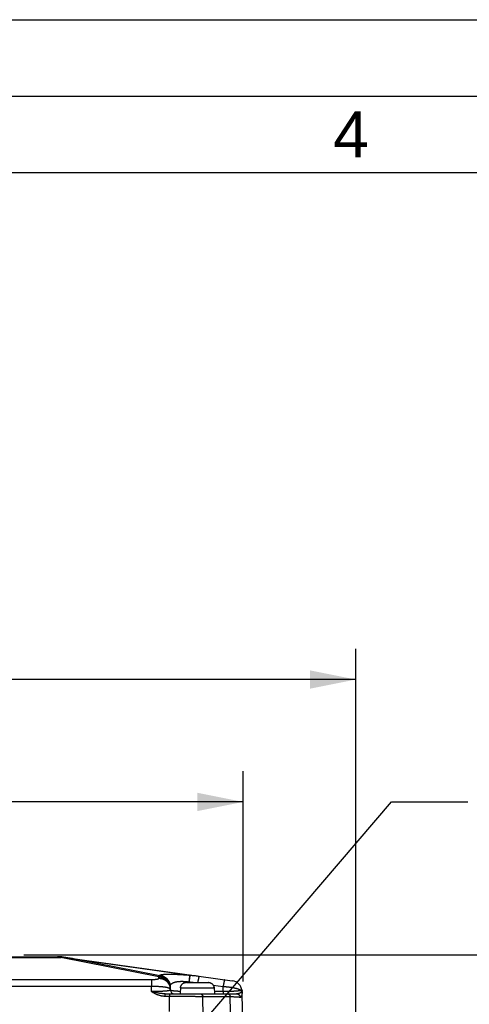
# Model space of a CAD drawing. Header units: millimetres. Extents: x 0 to 420, y 0 to 297.
# Tile 73 of 74: x 338 to 368, y 233 to 297. Entities that reach past the tile are written whole.
import ezdxf

# ---------------------------------------------------------------- set-up
doc = ezdxf.new("R2010")
doc.units = ezdxf.units.MM
doc.header["$LTSCALE"] = 23.1
doc.layers.get('0').update_dxf_attribs({"linetype": 'CONTINUOUS'})
for name, color, linetype in [('COMPONENTS', 7, 'CONTINUOUS'), ('DETAIL', 7, 'CONTINUOUS'), ('DIMENSION', 7, 'CONTINUOUS')]:
    doc.layers.add(name, color=color, linetype=linetype)
doc.styles.get("Standard").update_dxf_attribs({"font": 'arial.ttf'})
doc.styles.add('TEXTSTYLE_2', font='arial.ttf')
doc.dimstyles.new('DIMSTYLE_1', dxfattribs={"dimtxt": 3, "dimasz": 3, "dimexe": 0.18, "dimexo": 0.0625, "dimgap": 0.09, "dimtad": 1, "dimlfac": 4, "dimdsep": 46, "dimtxsty": 'STANDARD', "dimblk": '_FILLED', "dimblk1": '_FILLED', "dimblk2": '_FILLED', "dimcen": 0.09, "dimadec": 0, "dimazin": 0, "dimtp": 0.5, "dimtm": 0.5, "dimtfac": 1, "dimtofl": 0, "dimtmove": 0, "dimatfit": 3, "dimldrblk": '_FILLED', "dimfxl": 1, "dimtolj": 1, "dimarcsym": 0})
doc.dimstyles.new('DIMSTYLE_2', dxfattribs={"dimtxt": 3, "dimasz": 3, "dimexe": 0.18, "dimexo": 0.0625, "dimgap": 0.09, "dimtad": 1, "dimlfac": 4, "dimdsep": 46, "dimtxsty": 'STANDARD', "dimblk": '_FILLED', "dimblk1": '_FILLED', "dimblk2": '_FILLED', "dimcen": 0.09, "dimadec": 0, "dimazin": 0, "dimtp": 0.3, "dimtm": 0.3, "dimtfac": 1, "dimtofl": 0, "dimtmove": 0, "dimatfit": 3, "dimldrblk": '_FILLED', "dimfxl": 1, "dimtolj": 1, "dimarcsym": 0})
doc.dimstyles.get("Standard").update_dxf_attribs({"dimtxt": 3, "dimasz": 3, "dimexe": 0.18, "dimexo": 0.0625, "dimgap": 0.09, "dimtad": 1, "dimdec": 3, "dimdsep": 46, "dimtxsty": 'STANDARD', "dimblk": '_FILLED', "dimblk1": '_FILLED', "dimblk2": '_FILLED', "dimcen": 0.09, "dimadec": 0, "dimazin": 0, "dimtol": 1, "dimtp": 0.001, "dimtm": 0.001, "dimtfac": 1, "dimtdec": 3, "dimtofl": 0, "dimtmove": 0, "dimatfit": 3, "dimldrblk": '_FILLED', "dimfxl": 1, "dimtolj": 1, "dimarcsym": 0})

# ---------------------------------------------------------------- blocks, each defined once
blk = doc.blocks.new('_FILLED')
at = {"color": 0, "linetype": 'BYBLOCK'}
blk.add_solid([(0, 0), (-1, 0.2), (-1, -0.2)], dxfattribs=at)
blk = doc.blocks.new('*D7')
at = {"layer": 'DIMENSION', "color": 2, "linetype": 'CONTINUOUS'}
for p, q in [((301.77, 225.154), (301.77, 255.871)), ((360.27, 225.154), (360.27, 255.871)), ((301.77, 253.871), (331.02, 253.871)), ((360.27, 253.871), (331.02, 253.871))]:
    blk.add_line(p, q, dxfattribs=at)
at = {"layer": 'DIMENSION', "color": 2, "linetype": 'CONTINUOUS', "xscale": 3, "yscale": 3, "zscale": 3}
for p, rotation in [((301.77, 253.871), 180), ((360.27, 253.871), 360)]:
    blk.add_blockref('_FILLED', p, dxfattribs=dict(at, rotation=rotation))
at = {"layer": 'DIMENSION', "color": 2, "linetype": 'CONTINUOUS', "insert": (331.02, 257.621), "char_height": 3, "width": 6.99257, "attachment_point": 2, "line_spacing_factor": 0.9}
blk.add_mtext('234', dxfattribs=at)
blk = doc.blocks.new('*D14')
at = {"layer": 'DIMENSION', "color": 2, "linetype": 'CONTINUOUS'}
for p, q in [((339.444, 235.871), (385.77, 235.871)), ((383.77, 235.871), (383.77, 193.022)), ((383.77, 150.172), (383.77, 193.022)), ((366.52, 150.172), (385.77, 150.172))]:
    blk.add_line(p, q, dxfattribs=at)
at = {"layer": 'DIMENSION', "color": 2, "linetype": 'CONTINUOUS', "xscale": 3, "yscale": 3, "zscale": 3}
for p, rotation in [((383.77, 235.871), 90), ((383.77, 150.172), 270)]:
    blk.add_blockref('_FILLED', p, dxfattribs=dict(at, rotation=rotation))
at = {"layer": 'DIMENSION', "color": 2, "linetype": 'CONTINUOUS', "insert": (380.02, 193.022), "char_height": 3, "width": 13.27138, "attachment_point": 2, "rotation": 90, "line_spacing_factor": 0.9}
blk.add_mtext('(342.8)', dxfattribs=at)
blk = doc.blocks.new('*D19')
at = {"layer": 'DIMENSION', "color": 2, "linetype": 'CONTINUOUS'}
for p, q in [((309.145, 233.878), (309.145, 247.871)), ((352.895, 234.125), (352.895, 247.871)), ((309.145, 245.871), (331.02, 245.871)), ((352.895, 245.871), (331.02, 245.871))]:
    blk.add_line(p, q, dxfattribs=at)
at = {"layer": 'DIMENSION', "color": 2, "linetype": 'CONTINUOUS', "xscale": 3, "yscale": 3, "zscale": 3, "rotation": 180}
blk.add_blockref('_FILLED', (309.145, 245.871), dxfattribs=at)
at = {"layer": 'DIMENSION', "color": 2, "linetype": 'CONTINUOUS', "xscale": 3, "yscale": 3, "zscale": 3}
blk.add_blockref('_FILLED', (352.895, 245.871), dxfattribs=at)
at = {"layer": 'DIMENSION', "color": 2, "linetype": 'CONTINUOUS', "insert": (333.165, 249.621), "char_height": 3, "width": 6.99257, "attachment_point": 2, "line_spacing_factor": 0.9}
blk.add_mtext('175', dxfattribs=at)
blk = doc.blocks.new('*D20')
at = {"layer": 'DIMENSION', "color": 2, "linetype": 'CONTINUOUS'}
for p, q in [((338.546, 235.871), (377.77, 235.871)), ((375.77, 235.871), (375.77, 222.522)), ((375.77, 209.172), (375.77, 222.522)), ((348.66, 209.172), (377.77, 209.172))]:
    blk.add_line(p, q, dxfattribs=at)
at = {"layer": 'DIMENSION', "color": 2, "linetype": 'CONTINUOUS', "xscale": 3, "yscale": 3, "zscale": 3}
for p, rotation in [((375.77, 235.871), 90), ((375.77, 209.172), 270)]:
    blk.add_blockref('_FILLED', p, dxfattribs=dict(at, rotation=rotation))
at = {"layer": 'DIMENSION', "color": 2, "linetype": 'CONTINUOUS', "insert": (372.02, 222.522), "char_height": 3, "width": 10.48327, "attachment_point": 2, "rotation": 90, "line_spacing_factor": 0.9}
blk.add_mtext('106.8', dxfattribs=at)

msp = doc.modelspace()

# ---------------------------------------------------------------- linework, layer by layer
at = {"color": 2, "linetype": 'CONTINUOUS'}
for p, q in [((0, 297), (420, 297)), ((20, 292), (415, 292))]:
    msp.add_line(p, q, dxfattribs=at)
at = {"color": 7, "linetype": 'CONTINUOUS'}
msp.add_line((410, 287), (25, 287), dxfattribs=at)
at = {"layer": 'COMPONENTS', "color": 9, "linetype": 'CONTINUOUS'}
for p, q in [((321.06597, 235.70975), (340.97439, 235.70975)), ((340.97439, 235.73999), (340.97439, 235.70975)), ((347.38097, 234.43308), (340.97439, 235.70975)), ((341.79926, 235.61783), (349.42068, 234.5467)), ((347.44017, 234.49374), (341.79926, 235.61783)), ((347.38436, 234.34313), (347.38097, 234.43308)), ((347.44017, 234.49374), (347.43873, 234.53183)), ((349.36317, 234.55158), (349.42068, 234.5467)), ((315.14565, 234.26233), (346.90887, 234.26237)), ((315.14566, 233.82468), (346.8947, 233.82468)), ((346.90785, 233.47564), (346.8947, 233.82468)), ((346.89471, 234.26233), (346.89471, 233.82468)), ((348.80109, 233.72195), (350.98926, 233.72195)), ((349.35251, 234.15572), (349.34752, 234.10781)), ((349.34867, 234.07732), (349.34752, 234.10781)), ((349.36428, 234.15471), (349.35928, 234.1068)), ((350.93215, 233.90089), (351.58679, 233.80888)), ((351.59316, 233.47564), (351.58679, 233.80888)), ((347.79933, 233.179), (347.79933, 233.32732)), ((347.79933, 233.179), (348.06964, 233.179)), ((348.08643, 232.17239), (348.06964, 233.179)), ((348.06965, 233.32732), (348.06965, 233.179)), ((350.285, 231.81288), (350.26272, 233.14905)), ((350.26272, 233.14905), (352.05566, 233.14905)), ((351.59316, 233.47564), (351.0124, 233.47564)), ((351.59317, 233.47564), (351.59317, 233.32732)), ((352.09511, 231.08155), (352.05566, 233.14905)), ((352.82659, 233.54147), (352.77485, 233.54228)), ((352.83607, 233.32732), (352.83635, 233.33564)), ((352.83635, 233.33564), (352.83656, 233.3441)), ((352.83656, 233.3441), (352.8367, 233.35268))]:
    msp.add_line(p, q, dxfattribs=at)
at = {"layer": 'COMPONENTS', "color": 7, "linetype": 'CONTINUOUS'}
for p, q in [((321.2824, 235.74624), (340.75795, 235.74624)), ((341.27985, 235.70975), (352.18871, 234.17661)), ((348.13612, 233.56791), (348.12681, 233.8151)), ((348.79245, 233.75232), (348.77018, 233.32732)), ((348.79245, 233.75232), (348.80395, 233.75232)), ((348.80109, 233.72195), (348.8027, 233.75232)), ((348.80331, 233.74729), (348.80395, 233.75232)), ((348.80395, 233.75232), (348.80819, 233.77736)), ((349.18093, 234.07732), (349.15477, 234.07648)), ((349.18093, 234.07732), (350.60943, 234.07732)), ((350.63558, 234.07648), (350.60943, 234.07732)), ((350.98216, 233.77736), (350.9864, 233.75232)), ((350.9864, 233.75232), (350.98705, 233.74729)), ((350.9864, 233.75232), (350.9979, 233.75232)), ((350.98926, 233.72195), (350.98765, 233.75232)), ((350.9979, 233.75232), (351.02018, 233.32732)), ((347.79932, 233.32732), (352.46795, 233.32732)), ((352.83335, 233.49351), (352.83319, 233.496)), ((352.83349, 233.49131), (352.83335, 233.49351)), ((352.8336, 233.48931), (352.83349, 233.49131)), ((352.83374, 233.48652), (352.8336, 233.48931)), ((352.8339, 233.48291), (352.83374, 233.48652)), ((352.83413, 233.47722), (352.8339, 233.48291)), ((352.83455, 233.46513), (352.83413, 233.47722)), ((352.83615, 233.41105), (352.83455, 233.46513)), ((352.83657, 233.39364), (352.83615, 233.41105)), ((352.8951, 230.32533), (352.83657, 233.39366))]:
    msp.add_line(p, q, dxfattribs=at)
for points in [[(341.15443, 235.72088), (341.13448, 235.72386), (341.11451, 235.72662), (341.09452, 235.72918), (341.07453, 235.73151), (341.05452, 235.73364), (341.0345, 235.73555), (341.01447, 235.73724), (340.99443, 235.73873), (340.97438, 235.73999)], [(341.79926, 235.61783), (341.72764, 235.62959), (341.65601, 235.64128), (341.58438, 235.65289), (341.51273, 235.66441), (341.44109, 235.67586), (341.36943, 235.68724), (341.29777, 235.69853), (341.15443, 235.72088)], [(348.80109, 233.72195), (348.8014, 233.72704), (348.80177, 233.73212), (348.80221, 233.73718), (348.80273, 233.74224), (348.80331, 233.74729)], [(348.80819, 233.77736), (348.81415, 233.80198), (348.82182, 233.82617), (348.83128, 233.85013), (348.84246, 233.87367), (348.85513, 233.89623), (348.8693, 233.91772), (348.88495, 233.93823), (348.90182, 233.9575), (348.9198, 233.97544), (348.939, 233.99213), (348.95939, 234.00752), (348.98108, 234.02168), (349.00397, 234.03453), (349.02766, 234.04577), (349.05222, 234.05534), (349.07759, 234.0633), (349.1032, 234.06949), (349.12886, 234.07387), (349.15477, 234.07648)], [(350.63558, 234.07648), (350.66149, 234.07387), (350.68716, 234.06949), (350.71277, 234.0633), (350.73813, 234.05534), (350.76269, 234.04577), (350.78638, 234.03453), (350.80927, 234.02168), (350.83097, 234.00752), (350.85135, 233.99213), (350.87055, 233.97544), (350.88854, 233.9575), (350.9054, 233.93823), (350.92106, 233.91772), (350.93522, 233.89623), (350.94789, 233.87367), (350.95907, 233.85013), (350.96854, 233.82617), (350.97621, 233.80198), (350.98216, 233.77736)], [(350.98705, 233.74729), (350.98763, 233.74224), (350.98814, 233.73718), (350.98858, 233.73212), (350.98896, 233.72704), (350.98926, 233.72195)], [(352.83319, 233.496), (352.83308, 233.49741), (352.83296, 233.49894), (352.83282, 233.50059), (352.83266, 233.50238), (352.83247, 233.5043), (352.83225, 233.50635), (352.832, 233.5085), (352.83172, 233.51075), (352.83141, 233.51311), (352.83107, 233.51555), (352.83068, 233.51808), (352.83026, 233.52069), (352.82979, 233.52338), (352.82928, 233.52614), (352.82885, 233.52833)]]:
    msp.add_lwpolyline(points, dxfattribs=at)
at = {"layer": 'COMPONENTS', "color": 9, "linetype": 'CONTINUOUS'}
for points in [[(340.97439, 235.70975), (340.99534, 235.7117), (341.01606, 235.71346), (341.03655, 235.71503), (341.05679, 235.71642), (341.0768, 235.71764), (341.09657, 235.71869), (341.1161, 235.71958), (341.13539, 235.7203), (341.15443, 235.72088)], [(341.15443, 235.72088), (341.16779, 235.7203), (341.18129, 235.71958), (341.19494, 235.71869), (341.20873, 235.71764), (341.22267, 235.71642), (341.23675, 235.71503), (341.25098, 235.71346), (341.26535, 235.7117), (341.27985, 235.70975)], [(346.90887, 234.26237), (346.92299, 234.26246), (346.93708, 234.26263), (346.95114, 234.26286), (346.96516, 234.26315), (346.97912, 234.26351), (346.993, 234.26394), (347.00681, 234.26443), (347.02051, 234.26498), (347.03411, 234.2656), (347.04761, 234.26629), (347.06097, 234.26703), (347.07419, 234.26784), (347.08728, 234.26871), (347.1002, 234.26965), (347.11296, 234.27064), (347.12555, 234.27169), (347.13794, 234.27281), (347.15014, 234.27398), (347.16214, 234.27522), (347.17391, 234.27651), (347.18546, 234.27785), (347.19679, 234.27926), (347.20785, 234.28071), (347.21867, 234.28222), (347.22922, 234.28379), (347.23949, 234.28541), (347.24948, 234.28707), (347.25918, 234.28879), (347.26858, 234.29055), (347.27766, 234.29236), (347.28643, 234.29422), (347.29487, 234.29612), (347.30297, 234.29806), (347.31073, 234.30005), (347.31813, 234.30207), (347.32518, 234.30413), (347.33186, 234.30623), (347.33817, 234.30836), (347.34409, 234.31052), (347.34964, 234.31272), (347.35479, 234.31494), (347.35954, 234.31719), (347.36389, 234.31947), (347.36783, 234.32177), (347.37135, 234.32408), (347.37447, 234.32642), (347.37716, 234.32878), (347.37943, 234.33114), (347.38127, 234.33353), (347.38269, 234.33592), (347.38368, 234.33832), (347.38423, 234.34072), (347.38436, 234.34313)], [(347.38097, 234.43308), (347.38751, 234.44169), (347.39406, 234.44984), (347.40063, 234.45751), (347.4072, 234.46472), (347.41377, 234.47145), (347.42036, 234.47773), (347.42696, 234.48353), (347.43356, 234.48887), (347.44017, 234.49374)], [(347.38097, 234.43308), (347.40652, 234.43267), (347.43205, 234.43139), (347.45751, 234.42926), (347.48289, 234.42627), (347.50815, 234.42242), (347.53325, 234.41772), (347.55819, 234.41218), (347.58291, 234.4058), (347.60741, 234.39859), (347.63164, 234.39055), (347.65557, 234.38171), (347.67919, 234.37206), (347.70247, 234.36162), (347.72537, 234.3504), (347.74787, 234.33841), (347.76994, 234.32567), (347.79156, 234.31219), (347.81271, 234.29799), (347.83335, 234.28309), (347.85347, 234.2675), (347.87304, 234.25123), (347.89204, 234.23432), (347.91044, 234.21677), (347.92824, 234.19862), (347.94539, 234.17987), (347.96189, 234.16055), (347.97771, 234.14069), (347.99285, 234.12031), (348.00727, 234.09942), (348.02096, 234.07807), (348.03391, 234.05626), (348.04611, 234.03402), (348.05753, 234.01139), (348.06816, 233.98838), (348.078, 233.96503), (348.08703, 233.94136), (348.09523, 233.9174), (348.10261, 233.89317), (348.10915, 233.86871), (348.11485, 233.84405), (348.11969, 233.8192), (348.12367, 233.7942), (348.1268, 233.76909)], [(347.38436, 234.34313), (347.40991, 234.34272), (347.43544, 234.34144), (347.4609, 234.33931), (347.48628, 234.33632), (347.51153, 234.33247), (347.53664, 234.32777), (347.56158, 234.32223), (347.5863, 234.31585), (347.61079, 234.30864), (347.63502, 234.3006), (347.65896, 234.29176), (347.68258, 234.28211), (347.70585, 234.27167), (347.72875, 234.26045), (347.75125, 234.24846), (347.77333, 234.23572), (347.79495, 234.22224), (347.8161, 234.20805), (347.83674, 234.19314), (347.85686, 234.17755), (347.87643, 234.16129), (347.89543, 234.14437), (347.91383, 234.12683), (347.93162, 234.10867), (347.94878, 234.08992), (347.96528, 234.07061), (347.9811, 234.05074), (347.99623, 234.03036), (348.01066, 234.00948), (348.02435, 233.98812), (348.0373, 233.96631), (348.04949, 233.94407), (348.06091, 233.92144), (348.07155, 233.89844), (348.08139, 233.87508), (348.09041, 233.85141), (348.09862, 233.82745), (348.106, 233.80323), (348.11254, 233.77876), (348.11823, 233.7541), (348.12308, 233.72925), (348.12706, 233.70425)], [(347.43873, 234.53183), (347.43931, 234.53691), (347.44136, 234.54184), (347.44488, 234.54661), (347.44988, 234.55124), (347.45635, 234.55571), (347.46424, 234.56003), (347.47355, 234.56418), (347.48428, 234.56818), (347.49635, 234.57201), (347.50977, 234.57567), (347.52454, 234.57916), (347.54058, 234.58249), (347.55788, 234.58564), (347.57644, 234.58863), (347.59619, 234.59144), (347.6171, 234.59409), (347.6392, 234.59656), (347.66237, 234.59886), (347.68663, 234.60099), (347.71197, 234.60295), (347.73829, 234.60474), (347.7656, 234.60637), (347.7939, 234.60783), (347.82308, 234.60912), (347.85316, 234.61025), (347.88413, 234.61122), (347.91589, 234.61202), (347.94846, 234.61267), (347.98183, 234.61316), (348.01592, 234.61349), (348.05072, 234.61367), (348.08624, 234.61369), (348.12241, 234.61357), (348.15923, 234.6133), (348.1967, 234.61287), (348.23473, 234.61231), (348.27332, 234.61159), (348.31248, 234.61074), (348.35212, 234.60974), (348.39224, 234.60861), (348.43285, 234.60734), (348.47388, 234.60594), (348.51533, 234.6044), (348.55722, 234.60273), (348.59951, 234.60093), (348.64221, 234.599), (348.68531, 234.59694), (348.7288, 234.59475), (348.7727, 234.59243), (348.81698, 234.58998), (348.86156, 234.58741), (348.90645, 234.58471), (348.95163, 234.58189), (348.99699, 234.57895), (349.04254, 234.5759), (349.08827, 234.57273), (349.13406, 234.56946), (349.17988, 234.56608), (349.22576, 234.5626), (349.27161, 234.55902), (349.3174, 234.55535), (349.36317, 234.55158)], [(347.43873, 234.53183), (347.46452, 234.52928), (347.4902, 234.52584), (347.51575, 234.52152), (347.54114, 234.51633), (347.56632, 234.51026), (347.59129, 234.50332), (347.61599, 234.49554), (347.64042, 234.4869), (347.66452, 234.47743), (347.68829, 234.46714), (347.71168, 234.45603), (347.73468, 234.44413), (347.75724, 234.43144), (347.77936, 234.41798), (347.80099, 234.40376), (347.82212, 234.38881), (347.84272, 234.37314), (347.86276, 234.35678), (347.88222, 234.33973), (347.90108, 234.32202), (347.91932, 234.30367), (347.9369, 234.28471), (347.95382, 234.26515), (347.97005, 234.24502), (347.98557, 234.22434), (348.00037, 234.20314), (348.01442, 234.18144), (348.02772, 234.15927), (348.04023, 234.13666), (348.05196, 234.11363), (348.06287, 234.09021), (348.07297, 234.06643), (348.08224, 234.04231), (348.09067, 234.01789), (348.09825, 233.9932), (348.10496, 233.96825), (348.11081, 233.94309), (348.11578, 233.91775), (348.11987, 233.89224), (348.12307, 233.86662), (348.12539, 233.84089), (348.12681, 233.8151)], [(347.44017, 234.49374), (347.46596, 234.49119), (347.49164, 234.48775), (347.51719, 234.48343), (347.54257, 234.47823), (347.56776, 234.47216), (347.59272, 234.46523), (347.61743, 234.45744), (347.64185, 234.44881), (347.66596, 234.43934), (347.68972, 234.42904), (347.71312, 234.41793), (347.73611, 234.40603), (347.75868, 234.39334), (347.78079, 234.37988), (347.80243, 234.36567), (347.82356, 234.35072), (347.84415, 234.33505), (347.86419, 234.31868), (347.88366, 234.30163), (347.90252, 234.28392), (347.92075, 234.26557), (347.93834, 234.24661), (347.95526, 234.22705), (347.97149, 234.20692), (347.98701, 234.18624), (348.00181, 234.16504), (348.01586, 234.14335), (348.02915, 234.12118), (348.04167, 234.09857), (348.05339, 234.07554), (348.06431, 234.05212), (348.07441, 234.02833), (348.08368, 234.00422), (348.09211, 233.9798), (348.09968, 233.9551), (348.1064, 233.93016), (348.11225, 233.905), (348.11722, 233.87965), (348.12131, 233.85415), (348.12451, 233.82852), (348.12682, 233.8028), (348.12824, 233.77701)], [(349.40892, 234.54771), (349.40768, 234.54514), (349.40637, 234.54161), (349.40498, 234.53715), (349.40352, 234.53175), (349.40199, 234.52542), (349.40039, 234.51817), (349.39872, 234.51), (349.39699, 234.50093), (349.39519, 234.49097), (349.39333, 234.48014), (349.39142, 234.46844), (349.38945, 234.45589), (349.38742, 234.44251), (349.38534, 234.42831), (349.38322, 234.41331), (349.38105, 234.39753), (349.37884, 234.381), (349.37658, 234.36373), (349.37429, 234.34574), (349.37197, 234.32706), (349.36961, 234.30771), (349.36723, 234.28772), (349.36482, 234.26711), (349.36239, 234.24591), (349.35994, 234.22414), (349.35748, 234.20183), (349.35251, 234.15572)], [(349.42068, 234.5467), (349.41945, 234.54413), (349.41813, 234.54061), (349.41675, 234.53614), (349.41529, 234.53074), (349.41376, 234.52441), (349.41216, 234.51716), (349.41049, 234.50899), (349.40875, 234.49993), (349.40696, 234.48997), (349.4051, 234.47913), (349.40318, 234.46743), (349.40121, 234.45488), (349.39919, 234.4415), (349.39711, 234.4273), (349.39498, 234.4123), (349.39281, 234.39653), (349.3906, 234.37999), (349.38835, 234.36272), (349.38606, 234.34474), (349.38373, 234.32606), (349.38138, 234.30671), (349.379, 234.28671), (349.37659, 234.2661), (349.37416, 234.2449), (349.37171, 234.22313), (349.36924, 234.20082), (349.36428, 234.15471)], [(349.42068, 234.5467), (349.48658, 234.5414), (349.55277, 234.5356), (349.61924, 234.52929), (349.686, 234.52248), (349.75303, 234.51516), (349.82035, 234.50734), (349.88795, 234.49902), (349.95582, 234.49018), (350.02397, 234.48084)], [(350.02397, 234.48084), (350.0223, 234.48061), (350.0205, 234.47947), (350.01857, 234.47742), (350.01653, 234.47446), (350.01437, 234.4706), (350.01209, 234.46584), (350.00969, 234.46018), (350.00719, 234.45364), (350.00458, 234.44622), (350.00186, 234.43793), (349.99904, 234.42879), (349.99613, 234.41879), (349.99312, 234.40796), (349.99002, 234.39631), (349.98684, 234.38385), (349.98357, 234.37059), (349.98022, 234.35656), (349.9768, 234.34177), (349.97331, 234.32624), (349.96976, 234.30999), (349.96614, 234.29304), (349.96246, 234.2754), (349.95873, 234.25711), (349.95496, 234.23818), (349.95114, 234.21863), (349.94728, 234.1985), (349.94339, 234.1778), (349.93947, 234.15656), (349.93552, 234.1348), (349.93156, 234.11256), (349.92541, 234.07732)], [(346.8947, 233.82468), (346.93005, 233.82526), (346.96538, 233.82566), (347.00065, 233.82588), (347.03584, 233.82592), (347.0709, 233.82578), (347.10583, 233.82546), (347.1406, 233.82496), (347.17518, 233.82428), (347.20953, 233.82342), (347.24364, 233.82238), (347.27747, 233.82117), (347.31101, 233.81977), (347.34421, 233.8182), (347.37706, 233.81645), (347.40953, 233.81453), (347.4416, 233.81244), (347.47324, 233.81017), (347.50442, 233.80773), (347.53513, 233.80512), (347.56534, 233.80235), (347.59502, 233.7994), (347.62414, 233.79629), (347.65268, 233.79303), (347.68063, 233.78959), (347.70794, 233.786), (347.7346, 233.78226), (347.76058, 233.77836), (347.78587, 233.77431), (347.81043, 233.77012), (347.83425, 233.76577), (347.85731, 233.76129), (347.87957, 233.75667), (347.90102, 233.75192), (347.92164, 233.74703), (347.94142, 233.74202), (347.96031, 233.73688), (347.97832, 233.73162), (347.99543, 233.72625), (348.0116, 233.72077), (348.02683, 233.71518), (348.04111, 233.70949), (348.05441, 233.70371), (348.06672, 233.69783), (348.07803, 233.69187), (348.08833, 233.68582), (348.0976, 233.6797), (348.10583, 233.67351), (348.11302, 233.66725), (348.11916, 233.66093), (348.12423, 233.65456), (348.12824, 233.64814), (348.13118, 233.64167), (348.13304, 233.63517), (348.13383, 233.62866)], [(348.12681, 233.8151), (348.12677, 233.82853), (348.12767, 233.84173), (348.1295, 233.85471), (348.13226, 233.86749), (348.13593, 233.88008), (348.1405, 233.89241), (348.14597, 233.9045), (348.15231, 233.91637), (348.15951, 233.92796), (348.16757, 233.93928), (348.17645, 233.95034), (348.18615, 233.96112), (348.19665, 233.9716), (348.20793, 233.98181), (348.21997, 233.99172), (348.23275, 234.00132), (348.24625, 234.01063), (348.26046, 234.01962), (348.27535, 234.02831), (348.2909, 234.03669), (348.3071, 234.04475), (348.32392, 234.0525), (348.34135, 234.05994), (348.35936, 234.06705), (348.37793, 234.07385), (348.39705, 234.08033), (348.4167, 234.0865), (348.43686, 234.09234), (348.4575, 234.09788), (348.47862, 234.10309), (348.5002, 234.108), (348.52222, 234.11259), (348.54466, 234.11687), (348.56753, 234.12084), (348.59078, 234.1245), (348.61442, 234.12785), (348.63841, 234.1309), (348.66275, 234.13364), (348.68741, 234.13609), (348.71239, 234.13822), (348.73765, 234.14006), (348.76321, 234.1416), (348.78904, 234.14285), (348.81513, 234.1438), (348.8415, 234.14446), (348.86813, 234.14482), (348.89501, 234.1449), (348.92216, 234.14469), (348.94956, 234.14419), (348.9772, 234.1434), (349.00504, 234.14232), (349.03309, 234.14096), (349.06131, 234.13931), (349.08967, 234.13738), (349.11816, 234.13516), (349.14675, 234.13267), (349.17539, 234.12991), (349.20407, 234.12687), (349.23278, 234.12357), (349.26149, 234.12001), (349.2902, 234.11621), (349.31888, 234.11214), (349.34752, 234.10781)], [(348.1268, 233.76909), (348.12905, 233.74388), (348.13044, 233.71861)], [(348.12706, 233.70425), (348.13018, 233.67914), (348.13244, 233.65393), (348.13383, 233.62866)], [(349.34752, 234.10781), (349.42039, 234.10138), (349.48178, 234.09555), (349.54346, 234.08931), (349.60543, 234.08266), (349.65245, 234.07732)], [(351.58679, 233.80888), (351.62174, 233.80713), (351.65665, 233.80514), (351.69148, 233.80292), (351.72621, 233.80047), (351.7608, 233.79778), (351.79526, 233.79487), (351.82955, 233.79174), (351.86365, 233.78838), (351.89753, 233.7848), (351.93115, 233.781), (351.9645, 233.77699), (351.99755, 233.77277), (352.03028, 233.76834), (352.06266, 233.76371), (352.09467, 233.75887), (352.12628, 233.75384), (352.15747, 233.74861), (352.18822, 233.74319), (352.21851, 233.73759), (352.24831, 233.7318), (352.2776, 233.72584), (352.30635, 233.7197), (352.33455, 233.71339), (352.36218, 233.70691), (352.3892, 233.70028), (352.41561, 233.69349), (352.44138, 233.68655), (352.46649, 233.67947), (352.49092, 233.67225), (352.51465, 233.66489), (352.53766, 233.6574), (352.55994, 233.64979), (352.58146, 233.64206), (352.60221, 233.63421), (352.62216, 233.62627), (352.64131, 233.61821), (352.65964, 233.61007), (352.67713, 233.60184), (352.69376, 233.59352), (352.70953, 233.58513), (352.72441, 233.57667), (352.73839, 233.56815), (352.75147, 233.55957), (352.76362, 233.55094), (352.77485, 233.54228)], [(351.69118, 234.24653), (351.68951, 234.2463), (351.68771, 234.24516), (351.68579, 234.24311), (351.68374, 234.24015), (351.68158, 234.23629), (351.6793, 234.23153), (351.6769, 234.22587), (351.6744, 234.21933), (351.67179, 234.21191), (351.66907, 234.20362), (351.66626, 234.19448), (351.66334, 234.18448), (351.66033, 234.17365), (351.65724, 234.162), (351.65405, 234.14954), (351.65078, 234.13628), (351.64744, 234.12225), (351.64402, 234.10746), (351.64052, 234.09193), (351.63697, 234.07568), (351.63335, 234.05873), (351.62967, 234.04109), (351.62595, 234.0228), (351.62217, 234.00387), (351.61835, 233.98432), (351.61449, 233.96418), (351.6106, 233.94348), (351.60668, 233.92224), (351.60273, 233.90049), (351.59877, 233.87825), (351.59479, 233.85555), (351.5908, 233.83242), (351.5868, 233.80888)], [(348.13612, 233.56791), (348.13569, 233.56492), (348.1342, 233.56198), (348.13166, 233.55907), (348.12808, 233.55617), (348.12346, 233.55329), (348.11783, 233.55045), (348.11117, 233.54763), (348.10352, 233.54483), (348.09487, 233.54207), (348.08526, 233.53935), (348.07469, 233.53665), (348.06318, 233.53401), (348.05075, 233.53141), (348.03743, 233.52885), (348.02322, 233.52633), (348.00814, 233.52387), (347.99223, 233.52145), (347.97549, 233.51908), (347.95795, 233.51677), (347.93963, 233.51451), (347.92056, 233.51231), (347.90076, 233.51016), (347.88025, 233.50807), (347.85906, 233.50604), (347.8372, 233.50407), (347.81471, 233.50216), (347.79158, 233.50032), (347.76785, 233.49853), (347.74354, 233.49681), (347.71866, 233.49515), (347.69324, 233.49355), (347.66729, 233.49202), (347.64087, 233.49055), (347.614, 233.48915), (347.5867, 233.48782), (347.55898, 233.48655), (347.53089, 233.48536), (347.50243, 233.48423), (347.47357, 233.48316), (347.44434, 233.48217), (347.41475, 233.48123), (347.38481, 233.48037), (347.35452, 233.47957), (347.32391, 233.47884), (347.29302, 233.47818), (347.26187, 233.47759), (347.23047, 233.47706), (347.19886, 233.47661), (347.16707, 233.47622), (347.13511, 233.47591), (347.10299, 233.47566), (347.07073, 233.47548), (347.03836, 233.47537), (347.00587, 233.47533), (346.97327, 233.47537), (346.94058, 233.47547), (346.90785, 233.47564)], [(347.21976, 233.40148), (347.18609, 233.40877), (347.15194, 233.41637), (347.11734, 233.42427), (347.08203, 233.43251), (347.04629, 233.44103), (347.01091, 233.44965), (346.97616, 233.45828), (346.9418, 233.46695), (346.90785, 233.47564)], [(346.90785, 233.47564), (346.9351, 233.45818), (346.96306, 233.44086), (346.99174, 233.42367), (347.02133, 233.40646), (347.05163, 233.38939), (347.08205, 233.37289), (347.11237, 233.35712), (347.14281, 233.34193), (347.17336, 233.32732)], [(347.17336, 233.32732), (347.21194, 233.30992), (347.25002, 233.29373), (347.2876, 233.27874), (347.32466, 233.265), (347.36122, 233.25247), (347.39733, 233.24102), (347.43298, 233.23064), (347.46819, 233.22134), (347.503, 233.21302), (347.53745, 233.20566), (347.5715, 233.19927), (347.60518, 233.19378), (347.6385, 233.18918), (347.67145, 233.18548), (347.70401, 233.18262), (347.73617, 233.18057), (347.76795, 233.17937), (347.79933, 233.179)], [(347.79933, 233.32732), (347.77418, 233.32752), (347.74835, 233.32812), (347.72186, 233.32913), (347.6947, 233.33056), (347.66686, 233.33241), (347.63825, 233.33471), (347.6089, 233.33745), (347.57876, 233.34065), (347.54774, 233.34433), (347.51583, 233.34849), (347.483, 233.35315), (347.44908, 233.35833), (347.41406, 233.36406), (347.37791, 233.37033), (347.34044, 233.37719), (347.30157, 233.38467), (347.26134, 233.39276), (347.21976, 233.40148)], [(348.06964, 233.179), (348.13678, 233.17906), (348.20392, 233.17906), (348.27104, 233.17901), (348.33809, 233.17891), (348.40505, 233.17876), (348.47189, 233.17855), (348.53857, 233.1783), (348.60507, 233.17799), (348.67134, 233.17763), (348.73735, 233.17723), (348.80308, 233.17677), (348.86848, 233.17626), (348.93351, 233.17569), (348.99816, 233.17508), (349.0624, 233.17442), (349.12621, 233.1737), (349.18954, 233.17294), (349.25238, 233.17212), (349.31469, 233.17126), (349.37645, 233.17034), (349.43763, 233.16937), (349.4982, 233.16836), (349.55811, 233.16729), (349.61734, 233.16617), (349.67586, 233.16501), (349.73363, 233.1638), (349.79062, 233.16253), (349.84679, 233.16122), (349.90211, 233.15987), (349.95656, 233.15846), (350.01008, 233.157), (350.06265, 233.15551), (350.11423, 233.15396), (350.1648, 233.15236), (350.2143, 233.15072), (350.26272, 233.14905)], [(348.7784, 233.48415), (348.73945, 233.48569), (348.70942, 233.487), (348.67988, 233.48838), (348.65086, 233.48983), (348.62237, 233.49136), (348.59445, 233.49296), (348.56712, 233.49463), (348.54041, 233.49637), (348.51434, 233.49819), (348.48893, 233.50007), (348.46422, 233.50202), (348.44022, 233.50404), (348.41696, 233.50612), (348.39447, 233.50827), (348.37276, 233.51048), (348.35187, 233.51275), (348.33182, 233.51508), (348.31262, 233.51747), (348.29431, 233.51992), (348.27691, 233.52242), (348.26043, 233.52497), (348.2449, 233.52758), (348.23033, 233.53022), (348.21675, 233.53292), (348.20418, 233.53566), (348.19262, 233.53844), (348.1821, 233.54126), (348.17264, 233.54412), (348.16423, 233.547), (348.15691, 233.54992), (348.15068, 233.55287), (348.14554, 233.55584), (348.14151, 233.55883), (348.13859, 233.56186), (348.13679, 233.56489), (348.13612, 233.56791)], [(350.0795, 233.32732), (350.08856, 233.32704), (350.09761, 233.3262), (350.10661, 233.3248), (350.11555, 233.32284), (350.12441, 233.32033), (350.13316, 233.31728), (350.1418, 233.31369), (350.1503, 233.30956), (350.15864, 233.30492), (350.1668, 233.29976), (350.17476, 233.2941), (350.18252, 233.28796), (350.19004, 233.28134), (350.19731, 233.27427), (350.20431, 233.26675), (350.21104, 233.2588), (350.21747, 233.25045), (350.22359, 233.24171), (350.22939, 233.2326), (350.23485, 233.22315), (350.23996, 233.21336), (350.24471, 233.20327), (350.24909, 233.1929), (350.25309, 233.18226), (350.2567, 233.17139), (350.25991, 233.16031), (350.26272, 233.14905)], [(352.77485, 233.54228), (352.76327, 233.53944), (352.75071, 233.53668), (352.73717, 233.53397), (352.72268, 233.53129), (352.70725, 233.52865), (352.69093, 233.52607), (352.67372, 233.52354), (352.65566, 233.52106), (352.63674, 233.51864), (352.617, 233.51627), (352.59644, 233.51395), (352.57511, 233.5117), (352.553, 233.50951), (352.53016, 233.50737), (352.50661, 233.50529), (352.48238, 233.50329), (352.45751, 233.50134), (352.43202, 233.49946), (352.40594, 233.49766), (352.3793, 233.49591), (352.35212, 233.49424), (352.32444, 233.49264), (352.29628, 233.4911), (352.26764, 233.48964), (352.23857, 233.48825), (352.20908, 233.48693), (352.17918, 233.48569), (352.14888, 233.48451), (352.11822, 233.4834), (352.0872, 233.48237), (352.05582, 233.48141), (352.02412, 233.48051), (351.99214, 233.4797), (351.95987, 233.47895), (351.92736, 233.47828), (351.89467, 233.47768), (351.86188, 233.47716), (351.82895, 233.47671), (351.7958, 233.47634), (351.76242, 233.47604), (351.72886, 233.4758), (351.69514, 233.47565), (351.66126, 233.47557), (351.62725, 233.47557), (351.59316, 233.47564)], [(351.87245, 233.32732), (351.88152, 233.32704), (351.89056, 233.3262), (351.89956, 233.3248), (351.9085, 233.32284), (351.91736, 233.32033), (351.92612, 233.31728), (351.93476, 233.31369), (351.94325, 233.30956), (351.95159, 233.30492), (351.95975, 233.29976), (351.96772, 233.2941), (351.97547, 233.28796), (351.98299, 233.28134), (351.99026, 233.27427), (351.99727, 233.26675), (352.00399, 233.2588), (352.01042, 233.25045), (352.01654, 233.24171), (352.02234, 233.2326), (352.0278, 233.22315), (352.03291, 233.21336), (352.03766, 233.20327), (352.04204, 233.1929), (352.04604, 233.18226), (352.04965, 233.17139), (352.05286, 233.16031), (352.05567, 233.14905)], [(352.05566, 233.14905), (352.10347, 233.14733), (352.15008, 233.14556), (352.19546, 233.14373), (352.23959, 233.14187), (352.28242, 233.13998), (352.32391, 233.13803), (352.36404, 233.13605), (352.40277, 233.13404), (352.44007, 233.13197), (352.4759, 233.12988), (352.51022, 233.12776), (352.54302, 233.12559), (352.57425, 233.12339), (352.6039, 233.12117), (352.63192, 233.1189), (352.65831, 233.1166), (352.68302, 233.11428), (352.70604, 233.11196)], [(352.78959, 233.44819), (352.77879, 233.43616), (352.76692, 233.42472), (352.75407, 233.41386), (352.74022, 233.40354), (352.72552, 233.39382), (352.71029, 233.38486), (352.69473, 233.37668), (352.67887, 233.36923), (352.66282, 233.3625), (352.64671, 233.35648), (352.63058, 233.35112), (352.61435, 233.34636), (352.59808, 233.34219), (352.58183, 233.33858), (352.56553, 233.3355), (352.54923, 233.33294), (352.53296, 233.33089), (352.51668, 233.32931), (352.50039, 233.32819), (352.48414, 233.32754), (352.46795, 233.32732)], [(352.46795, 233.32732), (352.47837, 233.32709), (352.48878, 233.32638), (352.49915, 233.32521), (352.50945, 233.32357), (352.51968, 233.32146), (352.52982, 233.3189), (352.53983, 233.31588), (352.54971, 233.31241), (352.55944, 233.3085), (352.569, 233.30416), (352.57836, 233.29939), (352.58752, 233.2942), (352.59645, 233.2886), (352.60514, 233.2826), (352.61357, 233.27622), (352.62173, 233.26946), (352.6296, 233.26235), (352.63716, 233.25488), (352.64441, 233.24708), (352.65132, 233.23896), (352.65789, 233.23054), (352.6641, 233.22182), (352.66994, 233.21284), (352.6754, 233.2036), (352.68047, 233.19412), (352.68515, 233.18442), (352.68941, 233.17453), (352.69325, 233.16444), (352.69667, 233.1542), (352.69967, 233.14381), (352.70222, 233.13329), (352.70433, 233.12267), (352.706, 233.11196)], [(352.70604, 233.11196), (352.71652, 233.11121), (352.72662, 233.11138), (352.73634, 233.11248), (352.74567, 233.11447), (352.75459, 233.11739), (352.76312, 233.12133), (352.77123, 233.12628), (352.77892, 233.13226), (352.7862, 233.1394), (352.79304, 233.14767), (352.79944, 233.1571), (352.80541, 233.1679), (352.81095, 233.18009), (352.81601, 233.19364), (352.82055, 233.20866), (352.82458, 233.22526), (352.82806, 233.24333), (352.83094, 233.2626), (352.83321, 233.28297), (352.83492, 233.30454), (352.83607, 233.32732)], [(352.77485, 233.54228), (352.77629, 233.53294), (352.77807, 233.52366), (352.78019, 233.51446), (352.78265, 233.50535), (352.78543, 233.49634), (352.78854, 233.48745), (352.79197, 233.47868), (352.79572, 233.47005), (352.79978, 233.46157)], [(352.79818, 233.4593), (352.79654, 233.45705), (352.79486, 233.45482), (352.79314, 233.45259), (352.79139, 233.45038), (352.78959, 233.44819)], [(352.79818, 233.4593), (352.8021, 233.46485), (352.80431, 233.46812), (352.80641, 233.47138), (352.8084, 233.47462), (352.81029, 233.47786), (352.81207, 233.48108), (352.81374, 233.48429), (352.81532, 233.48747), (352.81679, 233.49064)], [(352.79978, 233.46157), (352.80523, 233.4533), (352.81028, 233.44482), (352.81492, 233.43616), (352.81913, 233.42734), (352.8229, 233.41836), (352.82624, 233.40924), (352.82912, 233.40001), (352.83156, 233.39068), (352.83354, 233.38126)], [(352.81679, 233.49064), (352.81833, 233.49415), (352.81974, 233.49753), (352.82102, 233.50078), (352.82217, 233.50387), (352.82322, 233.50679), (352.82415, 233.50956), (352.82498, 233.51217), (352.82572, 233.51459), (352.82636, 233.51684), (352.82691, 233.5189), (352.82739, 233.52075), (352.82779, 233.5224), (352.82811, 233.52385), (352.82837, 233.52508), (352.82857, 233.5261), (352.82872, 233.52692), (352.82881, 233.52756), (352.82886, 233.52801), (352.82886, 233.52828), (352.82885, 233.52833)], [(352.81679, 233.49064), (352.82072, 233.48187), (352.82422, 233.47296), (352.82728, 233.46393), (352.8299, 233.45478), (352.83207, 233.44555), (352.83379, 233.43623), (352.83506, 233.42686), (352.83587, 233.41744), (352.83615, 233.41105)], [(352.83354, 233.38126), (352.83506, 233.37178), (352.83611, 233.36225), (352.8367, 233.35268)], [(352.8367, 233.35268), (352.83677, 233.35892), (352.8368, 233.36514), (352.8368, 233.37133), (352.83678, 233.37751), (352.83672, 233.38367), (352.83657, 233.39364)]]:
    msp.add_lwpolyline(points, dxfattribs=at)
at = {"layer": 'COMPONENTS', "color": 7, "linetype": 'CONTINUOUS'}
for centre, radius, start, end in [((340.75795, 231.99624), 3.75, 82, 90), ((352.08434, 233.43391), 0.75, 8.2455434, 82), ((348.38594, 233.57732), 0.25, 182.1569271, 270.000016), ((353.07401, 233.57732), 0.25, 188.2455439, 191.2996574)]:
    msp.add_arc(centre, radius, start, end, dxfattribs=at)

# ---------------------------------------------------------------- texts
at = {"color": 2, "linetype": 'CONTINUOUS', "insert": (358.78169, 291.00448), "char_height": 3, "width": 2.330855, "attachment_point": 1, "line_spacing_factor": 0.9, "style": 'TEXTSTYLE_2'}
msp.add_mtext('4', dxfattribs=at)

# ---------------------------------------------------------------- dimensions: what is measured, and where the dimension line sits
at = {"layer": 'DIMENSION', "color": 2, "linetype": 'CONTINUOUS'}
dim = msp.add_linear_dim(base=(360.27018, 253.87124), p1=(301.77018, 225.15374), p2=(360.27018, 225.15374), dimstyle='DIMSTYLE_1', dxfattribs=at)
dim.commit()
dim.dimension.update_dxf_attribs({"geometry": '*D7', "text_midpoint": (327.52389, 256.12124), "dimtype": 160})
for base, p1, p2, angle, dimstyle, picture, middle in [((309.14518, 245.87124), (352.89518, 234.12513), (309.14518, 233.87777), 180, 'DIMSTYLE_1', '*D19', (329.66871, 248.12124)), ((375.77018, 235.87124), (348.66026, 209.17239), (338.54603, 235.87124), 90, 'DIMSTYLE_2', '*D20', (375.86882, 217.83581))]:
    dim = msp.add_linear_dim(base=base, p1=p1, p2=p2, angle=angle, dimstyle=dimstyle, dxfattribs=at)
    dim.commit()
    dim.dimension.update_dxf_attribs({"geometry": picture, "text_midpoint": middle, "dimtype": 160})
dim = msp.add_linear_dim(base=(383.77018, 235.87124), p1=(366.52018, 150.17239), p2=(339.44429, 235.87124), angle=90, text='(<>)', dimstyle='DIMSTYLE_1', dxfattribs=at)
dim.commit()
dim.dimension.update_dxf_attribs({"geometry": '*D14', "text_midpoint": (382.85066, 191.06427), "dimtype": 160})

# ---------------------------------------------------------------- leaders
at = {"layer": 'DETAIL', "color": 2, "linetype": 'CONTINUOUS'}
msp.add_leader([(344.53419, 224.75221), (362.58747, 245.87124), (367.58747, 245.87124)], dimstyle='STANDARD', override={"dimtad": 0, "dimldrblk": 'DOT'}, dxfattribs=at)

doc.saveas('drawing.dxf')
